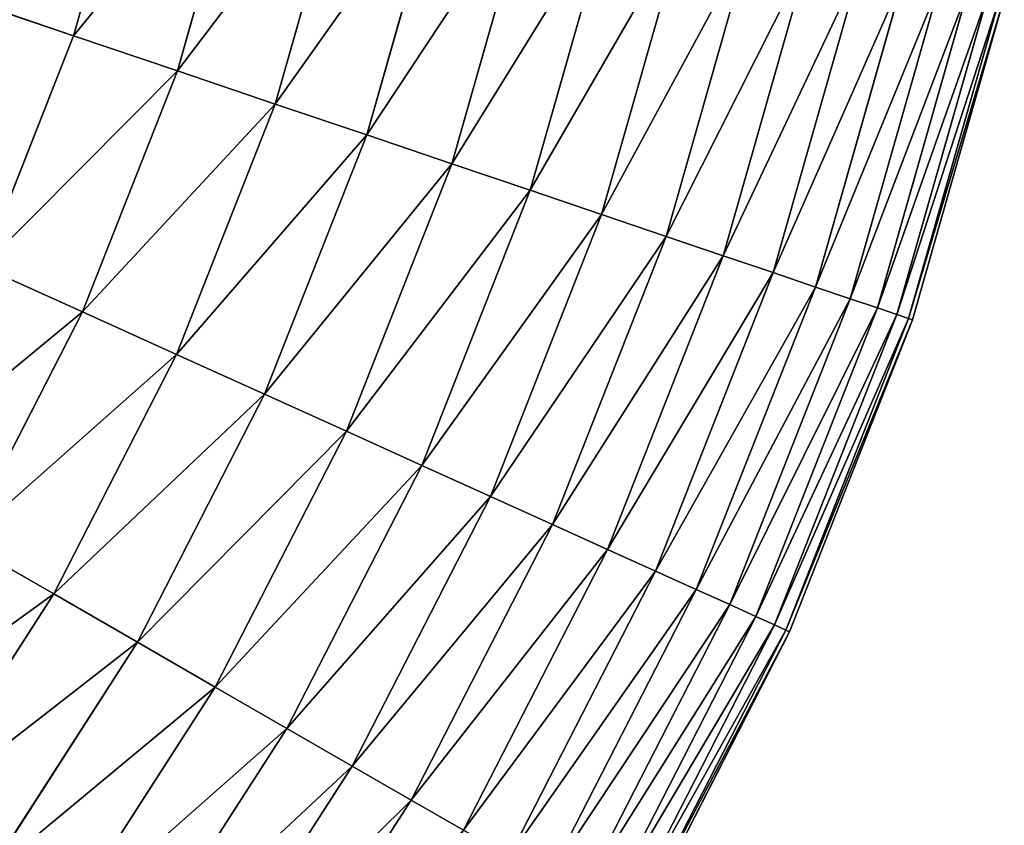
# Model space of a CAD drawing. Extents: x 5 to 635, y -14 to 121.
# Tile 100 of 256: x 90 to 104, y 30 to 42. Entities that reach past the tile are written whole.
import ezdxf

# ---------------------------------------------------------------- set-up
doc = ezdxf.new("R2010")
doc.units = 0
doc.layers.get('0').update_dxf_attribs({"color": 13, "linetype": 'CONTINUOUS'})

# ---------------------------------------------------------------- blocks, each defined once
blk = doc.blocks.new('COMPONENT_4')
for p, q in [((85.051, 38.1, 16.362), (86.046, 41.595, 16.362)), ((85.051, 38.1, 83.518), (86.046, 41.595, 83.518)), ((86.571, 37.585, 18.22), (87.609, 41.232, 18.22)), ((86.571, 37.585, 81.659), (87.609, 41.232, 81.659)), ((88.003, 37.1, 20.155), (89.082, 40.89, 20.155)), ((88.003, 37.1, 79.725), (89.082, 40.89, 79.725)), ((89.343, 36.647, 22.161), (90.46, 40.569, 22.161)), ((89.343, 36.647, 77.718), (90.46, 40.569, 77.718)), ((90.588, 36.225, 24.235), (91.74, 40.272, 24.235)), ((90.588, 36.225, 75.645), (91.74, 40.272, 75.645)), ((91.735, 35.837, 26.37), (92.92, 39.998, 26.37)), ((91.735, 35.837, 73.51), (92.92, 39.998, 73.51)), ((92.782, 35.482, 28.562), (93.996, 39.748, 28.562)), ((92.782, 35.482, 71.318), (93.996, 39.748, 71.318)), ((93.725, 35.163, 30.806), (94.966, 39.523, 30.806)), ((93.725, 35.163, 69.074), (94.966, 39.523, 69.074)), ((94.562, 34.88, 33.095), (95.827, 39.323, 33.095)), ((94.562, 34.88, 66.784), (95.827, 39.323, 66.784)), ((95.292, 34.632, 35.426), (96.578, 39.148, 35.426)), ((95.292, 34.632, 64.454), (96.578, 39.148, 64.454)), ((95.913, 34.422, 37.791), (97.216, 39, 37.791)), ((95.913, 34.422, 62.089), (97.216, 39, 62.089)), ((96.423, 34.25, 40.185), (97.741, 38.878, 40.185)), ((96.423, 34.25, 59.694), (97.741, 38.878, 59.694)), ((96.821, 34.115, 42.603), (98.15, 38.783, 42.603)), ((96.821, 34.115, 57.276), (98.15, 38.783, 57.276)), ((83.446, 38.643, 14.584), (85.051, 38.1, 16.362)), ((85.051, 38.1, 83.518), (83.446, 38.643, 85.295)), ((97.106, 34.018, 45.039), (98.443, 38.715, 45.039)), ((97.106, 34.018, 54.841), (98.443, 38.715, 54.841)), ((97.277, 33.96, 47.486), (98.619, 38.674, 47.486)), ((97.277, 33.96, 52.393), (98.619, 38.674, 52.393)), ((97.334, 33.941, 49.94), (98.678, 38.66, 49.94)), ((83.718, 34.719, 16.362), (85.051, 38.1, 16.362)), ((83.718, 34.719, 83.518), (85.051, 38.1, 83.518)), ((85.051, 38.1, 16.362), (86.571, 37.585, 18.22)), ((86.571, 37.585, 81.659), (85.051, 38.1, 83.518)), ((85.18, 34.058, 18.22), (86.571, 37.585, 18.22)), ((85.18, 34.058, 81.659), (86.571, 37.585, 81.659)), ((86.571, 37.585, 18.22), (88.003, 37.1, 20.155)), ((88.003, 37.1, 79.725), (86.571, 37.585, 81.659)), ((86.558, 33.435, 20.155), (88.003, 37.1, 20.155)), ((86.558, 33.435, 79.725), (88.003, 37.1, 79.725)), ((88.003, 37.1, 20.155), (89.343, 36.647, 22.161)), ((89.343, 36.647, 77.718), (88.003, 37.1, 79.725)), ((87.847, 32.852, 22.161), (89.343, 36.647, 22.161)), ((87.847, 32.852, 77.718), (89.343, 36.647, 77.718)), ((89.343, 36.647, 22.161), (90.588, 36.225, 24.235)), ((90.588, 36.225, 75.645), (89.343, 36.647, 77.718)), ((89.045, 32.31, 24.235), (90.588, 36.225, 24.235)), ((89.045, 32.31, 75.645), (90.588, 36.225, 75.645)), ((90.588, 36.225, 24.235), (91.735, 35.837, 26.37)), ((91.735, 35.837, 73.51), (90.588, 36.225, 75.645)), ((90.148, 31.811, 26.37), (91.735, 35.837, 26.37)), ((90.148, 31.811, 73.51), (91.735, 35.837, 73.51)), ((91.735, 35.837, 26.37), (92.782, 35.482, 28.562)), ((92.782, 35.482, 71.318), (91.735, 35.837, 73.51)), ((91.155, 31.356, 28.562), (92.782, 35.482, 28.562)), ((91.155, 31.356, 71.318), (92.782, 35.482, 71.318)), ((92.782, 35.482, 28.562), (93.725, 35.163, 30.806)), ((93.725, 35.163, 69.074), (92.782, 35.482, 71.318)), ((92.062, 30.946, 30.806), (93.725, 35.163, 30.806)), ((92.062, 30.946, 69.074), (93.725, 35.163, 69.074)), ((93.725, 35.163, 30.806), (94.562, 34.88, 33.095)), ((94.562, 34.88, 66.784), (93.725, 35.163, 69.074)), ((92.868, 30.582, 33.095), (94.562, 34.88, 33.095)), ((92.868, 30.582, 66.784), (94.562, 34.88, 66.784)), ((94.562, 34.88, 33.095), (95.292, 34.632, 35.426)), ((95.292, 34.632, 64.454), (94.562, 34.88, 66.784)), ((83.718, 34.719, 16.362), (85.18, 34.058, 18.22)), ((83.718, 34.719, 83.518), (85.18, 34.058, 81.659)), ((93.57, 30.264, 35.426), (95.292, 34.632, 35.426)), ((93.57, 30.264, 64.454), (95.292, 34.632, 64.454)), ((95.292, 34.632, 35.426), (95.913, 34.422, 37.791)), ((95.913, 34.422, 62.089), (95.292, 34.632, 64.454)), ((94.168, 29.994, 37.791), (95.913, 34.422, 37.791)), ((94.168, 29.994, 62.089), (95.913, 34.422, 62.089)), ((95.913, 34.422, 37.791), (96.423, 34.25, 40.185)), ((96.423, 34.25, 59.694), (95.913, 34.422, 62.089)), ((94.658, 29.773, 40.185), (96.423, 34.25, 40.185)), ((94.658, 29.773, 59.694), (96.423, 34.25, 59.694)), ((96.423, 34.25, 40.185), (96.821, 34.115, 42.603)), ((96.821, 34.115, 57.276), (96.423, 34.25, 59.694)), ((83.451, 30.683, 18.22), (85.18, 34.058, 18.22)), ((83.451, 30.683, 81.659), (85.18, 34.058, 81.659)), ((85.18, 34.058, 18.22), (86.558, 33.435, 20.155)), ((85.18, 34.058, 81.659), (86.558, 33.435, 79.725)), ((95.041, 29.6, 42.603), (96.821, 34.115, 42.603)), ((95.041, 29.6, 57.276), (96.821, 34.115, 57.276)), ((96.821, 34.115, 42.603), (97.106, 34.018, 45.039)), ((97.106, 34.018, 54.841), (96.821, 34.115, 57.276)), ((95.315, 29.476, 45.039), (97.106, 34.018, 45.039)), ((95.315, 29.476, 54.841), (97.106, 34.018, 54.841)), ((95.48, 29.401, 47.486), (97.277, 33.96, 47.486)), ((95.48, 29.401, 52.393), (97.277, 33.96, 52.393)), ((95.535, 29.376, 49.94), (97.334, 33.941, 49.94)), ((97.106, 34.018, 45.039), (97.277, 33.96, 47.486)), ((97.277, 33.96, 52.393), (97.106, 34.018, 54.841)), ((97.277, 33.96, 47.486), (97.334, 33.941, 49.94)), ((97.334, 33.941, 49.94), (97.277, 33.96, 52.393)), ((84.761, 29.929, 20.155), (86.558, 33.435, 20.155)), ((84.761, 29.929, 79.725), (86.558, 33.435, 79.725)), ((86.558, 33.435, 20.155), (87.847, 32.852, 22.161)), ((86.558, 33.435, 79.725), (87.847, 32.852, 77.718)), ((85.986, 29.222, 22.161), (87.847, 32.852, 22.161)), ((85.986, 29.222, 77.718), (87.847, 32.852, 77.718)), ((87.847, 32.852, 22.161), (89.045, 32.31, 24.235)), ((87.847, 32.852, 77.718), (89.045, 32.31, 75.645)), ((87.125, 28.566, 24.235), (89.045, 32.31, 24.235)), ((87.125, 28.566, 75.645), (89.045, 32.31, 75.645)), ((89.045, 32.31, 24.235), (90.148, 31.811, 26.37)), ((89.045, 32.31, 75.645), (90.148, 31.811, 73.51)), ((88.175, 27.961, 26.37), (90.148, 31.811, 26.37)), ((88.175, 27.961, 73.51), (90.148, 31.811, 73.51)), ((90.148, 31.811, 26.37), (91.155, 31.356, 28.562)), ((90.148, 31.811, 73.51), (91.155, 31.356, 71.318)), ((89.132, 27.41, 28.562), (91.155, 31.356, 28.562)), ((89.132, 27.41, 71.318), (91.155, 31.356, 71.318)), ((91.155, 31.356, 28.562), (92.062, 30.946, 30.806)), ((91.155, 31.356, 71.318), (92.062, 30.946, 69.074)), ((89.995, 26.912, 30.806), (92.062, 30.946, 30.806)), ((89.995, 26.912, 69.074), (92.062, 30.946, 69.074)), ((92.062, 30.946, 30.806), (92.868, 30.582, 33.095)), ((92.062, 30.946, 69.074), (92.868, 30.582, 66.784)), ((83.451, 30.683, 18.22), (84.761, 29.929, 20.155)), ((84.761, 29.929, 79.725), (83.451, 30.683, 81.659)), ((90.761, 26.471, 33.095), (92.868, 30.582, 33.095)), ((90.761, 26.471, 66.784), (92.868, 30.582, 66.784)), ((92.868, 30.582, 33.095), (93.57, 30.264, 35.426)), ((92.868, 30.582, 66.784), (93.57, 30.264, 64.454)), ((91.429, 26.086, 35.426), (93.57, 30.264, 35.426)), ((91.429, 26.086, 64.454), (93.57, 30.264, 64.454)), ((93.57, 30.264, 35.426), (94.168, 29.994, 37.791)), ((93.57, 30.264, 64.454), (94.168, 29.994, 62.089)), ((91.996, 25.759, 37.791), (94.168, 29.994, 37.791)), ((91.996, 25.759, 62.089), (94.168, 29.994, 62.089)), ((94.168, 29.994, 37.791), (94.658, 29.773, 40.185)), ((94.168, 29.994, 62.089), (94.658, 29.773, 59.694)), ((82.628, 26.616, 20.155), (84.761, 29.929, 20.155)), ((82.628, 26.616, 79.725), (84.761, 29.929, 79.725)), ((84.761, 29.929, 20.155), (85.986, 29.222, 22.161)), ((85.986, 29.222, 77.718), (84.761, 29.929, 79.725)), ((92.463, 25.49, 40.185), (94.658, 29.773, 40.185)), ((92.463, 25.49, 59.694), (94.658, 29.773, 59.694)), ((94.658, 29.773, 40.185), (95.041, 29.6, 42.603)), ((94.658, 29.773, 59.694), (95.041, 29.6, 57.276)), ((92.827, 25.28, 42.603), (95.041, 29.6, 42.603)), ((92.827, 25.28, 57.276), (95.041, 29.6, 57.276)), ((95.041, 29.6, 42.603), (95.315, 29.476, 45.039)), ((95.041, 29.6, 57.276), (95.315, 29.476, 54.841)), ((93.087, 25.13, 45.039), (95.315, 29.476, 45.039)), ((93.087, 25.13, 54.841), (95.315, 29.476, 54.841)), ((95.315, 29.476, 45.039), (95.48, 29.401, 47.486)), ((95.315, 29.476, 54.841), (95.48, 29.401, 52.393)), ((93.244, 25.04, 47.486), (95.48, 29.401, 47.486)), ((93.244, 25.04, 52.393), (95.48, 29.401, 52.393)), ((93.296, 25.01, 49.94), (95.535, 29.376, 49.94)), ((95.48, 29.401, 47.486), (95.535, 29.376, 49.94)), ((95.48, 29.401, 52.393), (95.535, 29.376, 49.94)), ((83.779, 25.792, 22.161), (85.986, 29.222, 22.161)), ((83.779, 25.792, 77.718), (85.986, 29.222, 77.718)), ((85.986, 29.222, 22.161), (87.125, 28.566, 24.235)), ((87.125, 28.566, 75.645), (85.986, 29.222, 77.718)), ((84.848, 25.028, 24.235), (87.125, 28.566, 24.235)), ((84.848, 25.028, 75.645), (87.125, 28.566, 75.645)), ((87.125, 28.566, 24.235), (88.175, 27.961, 26.37)), ((88.175, 27.961, 73.51), (87.125, 28.566, 75.645)), ((85.833, 24.323, 26.37), (88.175, 27.961, 26.37)), ((85.833, 24.323, 73.51), (88.175, 27.961, 73.51)), ((88.175, 27.961, 26.37), (89.132, 27.41, 28.562)), ((89.132, 27.41, 71.318), (88.175, 27.961, 73.51)), ((86.732, 23.68, 28.562), (89.132, 27.41, 28.562)), ((86.732, 23.68, 71.318), (89.132, 27.41, 71.318)), ((89.132, 27.41, 28.562), (89.995, 26.912, 30.806)), ((89.995, 26.912, 69.074), (89.132, 27.41, 71.318)), ((87.541, 23.101, 30.806), (89.995, 26.912, 30.806)), ((87.541, 23.101, 69.074), (89.995, 26.912, 69.074)), ((89.995, 26.912, 30.806), (90.761, 26.471, 33.095)), ((90.761, 26.471, 66.784), (89.995, 26.912, 69.074))]:
    blk.add_line(p, q)
mesh = blk.add_polyface()
corners = [(83.446, 38.643, 14.584), (86.046, 41.595, 16.362), (85.051, 38.1, 16.362), (84.396, 41.978, 14.584)]
mesh.append_faces([[corners[k] for k in face] for face in [(0, 1, 2), (1, 0, 3)]], dxfattribs={"vtx0": -1})
mesh = blk.add_polyface()
corners = [(86.046, 41.595, 83.518), (83.446, 38.643, 85.295), (85.051, 38.1, 83.518), (84.396, 41.978, 85.295)]
mesh.append_faces([[corners[k] for k in face] for face in [(0, 1, 2), (1, 0, 3)]], dxfattribs={"vtx0": -1})
mesh = blk.add_polyface()
corners = [(85.051, 38.1, 16.362), (87.609, 41.232, 18.22), (86.571, 37.585, 18.22), (86.046, 41.595, 16.362)]
mesh.append_faces([[corners[k] for k in face] for face in [(0, 1, 2), (1, 0, 3)]], dxfattribs={"vtx0": -1})
mesh = blk.add_polyface()
corners = [(87.609, 41.232, 81.659), (85.051, 38.1, 83.518), (86.571, 37.585, 81.659), (86.046, 41.595, 83.518)]
mesh.append_faces([[corners[k] for k in face] for face in [(0, 1, 2), (1, 0, 3)]], dxfattribs={"vtx0": -1})
mesh = blk.add_polyface()
corners = [(86.571, 37.585, 18.22), (89.082, 40.89, 20.155), (88.003, 37.1, 20.155), (87.609, 41.232, 18.22)]
mesh.append_faces([[corners[k] for k in face] for face in [(0, 1, 2), (1, 0, 3)]], dxfattribs={"vtx0": -1})
mesh = blk.add_polyface()
corners = [(89.082, 40.89, 79.725), (86.571, 37.585, 81.659), (88.003, 37.1, 79.725), (87.609, 41.232, 81.659)]
mesh.append_faces([[corners[k] for k in face] for face in [(0, 1, 2), (1, 0, 3)]], dxfattribs={"vtx0": -1})
mesh = blk.add_polyface()
corners = [(88.003, 37.1, 20.155), (90.46, 40.569, 22.161), (89.343, 36.647, 22.161), (89.082, 40.89, 20.155)]
mesh.append_faces([[corners[k] for k in face] for face in [(0, 1, 2), (1, 0, 3)]], dxfattribs={"vtx0": -1})
mesh = blk.add_polyface()
corners = [(90.46, 40.569, 77.718), (88.003, 37.1, 79.725), (89.343, 36.647, 77.718), (89.082, 40.89, 79.725)]
mesh.append_faces([[corners[k] for k in face] for face in [(0, 1, 2), (1, 0, 3)]], dxfattribs={"vtx0": -1})
mesh = blk.add_polyface()
corners = [(89.343, 36.647, 22.161), (91.74, 40.272, 24.235), (90.588, 36.225, 24.235), (90.46, 40.569, 22.161)]
mesh.append_faces([[corners[k] for k in face] for face in [(0, 1, 2), (1, 0, 3)]], dxfattribs={"vtx0": -1})
mesh = blk.add_polyface()
corners = [(91.74, 40.272, 75.645), (89.343, 36.647, 77.718), (90.588, 36.225, 75.645), (90.46, 40.569, 77.718)]
mesh.append_faces([[corners[k] for k in face] for face in [(0, 1, 2), (1, 0, 3)]], dxfattribs={"vtx0": -1})
mesh = blk.add_polyface()
corners = [(90.588, 36.225, 24.235), (92.92, 39.998, 26.37), (91.735, 35.837, 26.37), (91.74, 40.272, 24.235)]
mesh.append_faces([[corners[k] for k in face] for face in [(0, 1, 2), (1, 0, 3)]], dxfattribs={"vtx0": -1})
mesh = blk.add_polyface()
corners = [(92.92, 39.998, 73.51), (90.588, 36.225, 75.645), (91.735, 35.837, 73.51), (91.74, 40.272, 75.645)]
mesh.append_faces([[corners[k] for k in face] for face in [(0, 1, 2), (1, 0, 3)]], dxfattribs={"vtx0": -1})
mesh = blk.add_polyface()
corners = [(91.735, 35.837, 26.37), (93.996, 39.748, 28.562), (92.782, 35.482, 28.562), (92.92, 39.998, 26.37)]
mesh.append_faces([[corners[k] for k in face] for face in [(0, 1, 2), (1, 0, 3)]], dxfattribs={"vtx0": -1})
mesh = blk.add_polyface()
corners = [(93.996, 39.748, 71.318), (91.735, 35.837, 73.51), (92.782, 35.482, 71.318), (92.92, 39.998, 73.51)]
mesh.append_faces([[corners[k] for k in face] for face in [(0, 1, 2), (1, 0, 3)]], dxfattribs={"vtx0": -1})
mesh = blk.add_polyface()
corners = [(92.782, 35.482, 28.562), (94.966, 39.523, 30.806), (93.725, 35.163, 30.806), (93.996, 39.748, 28.562)]
mesh.append_faces([[corners[k] for k in face] for face in [(0, 1, 2), (1, 0, 3)]], dxfattribs={"vtx0": -1})
mesh = blk.add_polyface()
corners = [(94.966, 39.523, 69.074), (92.782, 35.482, 71.318), (93.725, 35.163, 69.074), (93.996, 39.748, 71.318)]
mesh.append_faces([[corners[k] for k in face] for face in [(0, 1, 2), (1, 0, 3)]], dxfattribs={"vtx0": -1})
mesh = blk.add_polyface()
corners = [(93.725, 35.163, 30.806), (95.827, 39.323, 33.095), (94.562, 34.88, 33.095), (94.966, 39.523, 30.806)]
mesh.append_faces([[corners[k] for k in face] for face in [(0, 1, 2), (1, 0, 3)]], dxfattribs={"vtx0": -1})
mesh = blk.add_polyface()
corners = [(95.827, 39.323, 66.784), (93.725, 35.163, 69.074), (94.562, 34.88, 66.784), (94.966, 39.523, 69.074)]
mesh.append_faces([[corners[k] for k in face] for face in [(0, 1, 2), (1, 0, 3)]], dxfattribs={"vtx0": -1})
mesh = blk.add_polyface()
corners = [(94.562, 34.88, 33.095), (96.578, 39.148, 35.426), (95.292, 34.632, 35.426), (95.827, 39.323, 33.095)]
mesh.append_faces([[corners[k] for k in face] for face in [(0, 1, 2), (1, 0, 3)]], dxfattribs={"vtx0": -1})
mesh = blk.add_polyface()
corners = [(96.578, 39.148, 64.454), (94.562, 34.88, 66.784), (95.292, 34.632, 64.454), (95.827, 39.323, 66.784)]
mesh.append_faces([[corners[k] for k in face] for face in [(0, 1, 2), (1, 0, 3)]], dxfattribs={"vtx0": -1})
mesh = blk.add_polyface()
corners = [(95.292, 34.632, 35.426), (97.216, 39, 37.791), (95.913, 34.422, 37.791), (96.578, 39.148, 35.426)]
mesh.append_faces([[corners[k] for k in face] for face in [(0, 1, 2), (1, 0, 3)]], dxfattribs={"vtx0": -1})
mesh = blk.add_polyface()
corners = [(97.216, 39, 62.089), (95.292, 34.632, 64.454), (95.913, 34.422, 62.089), (96.578, 39.148, 64.454)]
mesh.append_faces([[corners[k] for k in face] for face in [(0, 1, 2), (1, 0, 3)]], dxfattribs={"vtx0": -1})
mesh = blk.add_polyface()
corners = [(95.913, 34.422, 37.791), (97.741, 38.878, 40.185), (96.423, 34.25, 40.185), (97.216, 39, 37.791)]
mesh.append_faces([[corners[k] for k in face] for face in [(0, 1, 2), (1, 0, 3)]], dxfattribs={"vtx0": -1})
mesh = blk.add_polyface()
corners = [(97.741, 38.878, 59.694), (95.913, 34.422, 62.089), (96.423, 34.25, 59.694), (97.216, 39, 62.089)]
mesh.append_faces([[corners[k] for k in face] for face in [(0, 1, 2), (1, 0, 3)]], dxfattribs={"vtx0": -1})
mesh = blk.add_polyface()
corners = [(96.423, 34.25, 40.185), (98.15, 38.783, 42.603), (96.821, 34.115, 42.603), (97.741, 38.878, 40.185)]
mesh.append_faces([[corners[k] for k in face] for face in [(0, 1, 2), (1, 0, 3)]], dxfattribs={"vtx0": -1})
mesh = blk.add_polyface()
corners = [(98.15, 38.783, 57.276), (96.423, 34.25, 59.694), (96.821, 34.115, 57.276), (97.741, 38.878, 59.694)]
mesh.append_faces([[corners[k] for k in face] for face in [(0, 1, 2), (1, 0, 3)]], dxfattribs={"vtx0": -1})
mesh = blk.add_polyface()
corners = [(96.821, 34.115, 42.603), (98.443, 38.715, 45.039), (97.106, 34.018, 45.039), (98.15, 38.783, 42.603)]
mesh.append_faces([[corners[k] for k in face] for face in [(0, 1, 2), (1, 0, 3)]], dxfattribs={"vtx0": -1})
mesh = blk.add_polyface()
corners = [(98.443, 38.715, 54.841), (96.821, 34.115, 57.276), (97.106, 34.018, 54.841), (98.15, 38.783, 57.276)]
mesh.append_faces([[corners[k] for k in face] for face in [(0, 1, 2), (1, 0, 3)]], dxfattribs={"vtx0": -1})
mesh = blk.add_polyface()
corners = [(83.446, 38.643, 14.584), (83.718, 34.719, 16.362), (82.174, 35.417, 14.584), (85.051, 38.1, 16.362)]
mesh.append_faces([[corners[k] for k in face] for face in [(0, 1, 2), (1, 0, 3)]], dxfattribs={"vtx0": -1})
mesh = blk.add_polyface()
corners = [(83.718, 34.719, 83.518), (83.446, 38.643, 85.295), (82.174, 35.417, 85.295), (85.051, 38.1, 83.518)]
mesh.append_faces([[corners[k] for k in face] for face in [(0, 1, 2), (1, 0, 3)]], dxfattribs={"vtx0": -1})
mesh = blk.add_polyface()
corners = [(97.106, 34.018, 45.039), (98.619, 38.674, 47.486), (97.277, 33.96, 47.486), (98.443, 38.715, 45.039)]
mesh.append_faces([[corners[k] for k in face] for face in [(0, 1, 2), (1, 0, 3)]], dxfattribs={"vtx0": -1})
mesh = blk.add_polyface()
corners = [(98.619, 38.674, 52.393), (97.106, 34.018, 54.841), (97.277, 33.96, 52.393), (98.443, 38.715, 54.841)]
mesh.append_faces([[corners[k] for k in face] for face in [(0, 1, 2), (1, 0, 3)]], dxfattribs={"vtx0": -1})
mesh = blk.add_polyface()
corners = [(97.277, 33.96, 47.486), (98.678, 38.66, 49.94), (97.334, 33.941, 49.94), (98.619, 38.674, 47.486)]
mesh.append_faces([[corners[k] for k in face] for face in [(0, 1, 2), (1, 0, 3)]], dxfattribs={"vtx0": -1})
mesh = blk.add_polyface()
corners = [(98.678, 38.66, 49.94), (97.277, 33.96, 52.393), (97.334, 33.941, 49.94), (98.619, 38.674, 52.393)]
mesh.append_faces([[corners[k] for k in face] for face in [(0, 1, 2), (1, 0, 3)]], dxfattribs={"vtx0": -1})
mesh = blk.add_polyface()
corners = [(83.718, 34.719, 16.362), (86.571, 37.585, 18.22), (85.18, 34.058, 18.22), (85.051, 38.1, 16.362)]
mesh.append_faces([[corners[k] for k in face] for face in [(0, 1, 2), (1, 0, 3)]], dxfattribs={"vtx0": -1})
mesh = blk.add_polyface()
corners = [(86.571, 37.585, 81.659), (83.718, 34.719, 83.518), (85.18, 34.058, 81.659), (85.051, 38.1, 83.518)]
mesh.append_faces([[corners[k] for k in face] for face in [(0, 1, 2), (1, 0, 3)]], dxfattribs={"vtx0": -1})
mesh = blk.add_polyface()
corners = [(85.18, 34.058, 18.22), (88.003, 37.1, 20.155), (86.558, 33.435, 20.155), (86.571, 37.585, 18.22)]
mesh.append_faces([[corners[k] for k in face] for face in [(0, 1, 2), (1, 0, 3)]], dxfattribs={"vtx0": -1})
mesh = blk.add_polyface()
corners = [(88.003, 37.1, 79.725), (85.18, 34.058, 81.659), (86.558, 33.435, 79.725), (86.571, 37.585, 81.659)]
mesh.append_faces([[corners[k] for k in face] for face in [(0, 1, 2), (1, 0, 3)]], dxfattribs={"vtx0": -1})
mesh = blk.add_polyface()
corners = [(86.558, 33.435, 20.155), (89.343, 36.647, 22.161), (87.847, 32.852, 22.161), (88.003, 37.1, 20.155)]
mesh.append_faces([[corners[k] for k in face] for face in [(0, 1, 2), (1, 0, 3)]], dxfattribs={"vtx0": -1})
mesh = blk.add_polyface()
corners = [(89.343, 36.647, 77.718), (86.558, 33.435, 79.725), (87.847, 32.852, 77.718), (88.003, 37.1, 79.725)]
mesh.append_faces([[corners[k] for k in face] for face in [(0, 1, 2), (1, 0, 3)]], dxfattribs={"vtx0": -1})
mesh = blk.add_polyface()
corners = [(87.847, 32.852, 22.161), (90.588, 36.225, 24.235), (89.045, 32.31, 24.235), (89.343, 36.647, 22.161)]
mesh.append_faces([[corners[k] for k in face] for face in [(0, 1, 2), (1, 0, 3)]], dxfattribs={"vtx0": -1})
mesh = blk.add_polyface()
corners = [(90.588, 36.225, 75.645), (87.847, 32.852, 77.718), (89.045, 32.31, 75.645), (89.343, 36.647, 77.718)]
mesh.append_faces([[corners[k] for k in face] for face in [(0, 1, 2), (1, 0, 3)]], dxfattribs={"vtx0": -1})
mesh = blk.add_polyface()
corners = [(89.045, 32.31, 24.235), (91.735, 35.837, 26.37), (90.148, 31.811, 26.37), (90.588, 36.225, 24.235)]
mesh.append_faces([[corners[k] for k in face] for face in [(0, 1, 2), (1, 0, 3)]], dxfattribs={"vtx0": -1})
mesh = blk.add_polyface()
corners = [(91.735, 35.837, 73.51), (89.045, 32.31, 75.645), (90.148, 31.811, 73.51), (90.588, 36.225, 75.645)]
mesh.append_faces([[corners[k] for k in face] for face in [(0, 1, 2), (1, 0, 3)]], dxfattribs={"vtx0": -1})
mesh = blk.add_polyface()
corners = [(90.148, 31.811, 26.37), (92.782, 35.482, 28.562), (91.155, 31.356, 28.562), (91.735, 35.837, 26.37)]
mesh.append_faces([[corners[k] for k in face] for face in [(0, 1, 2), (1, 0, 3)]], dxfattribs={"vtx0": -1})
mesh = blk.add_polyface()
corners = [(92.782, 35.482, 71.318), (90.148, 31.811, 73.51), (91.155, 31.356, 71.318), (91.735, 35.837, 73.51)]
mesh.append_faces([[corners[k] for k in face] for face in [(0, 1, 2), (1, 0, 3)]], dxfattribs={"vtx0": -1})
mesh = blk.add_polyface()
corners = [(91.155, 31.356, 28.562), (93.725, 35.163, 30.806), (92.062, 30.946, 30.806), (92.782, 35.482, 28.562)]
mesh.append_faces([[corners[k] for k in face] for face in [(0, 1, 2), (1, 0, 3)]], dxfattribs={"vtx0": -1})
mesh = blk.add_polyface()
corners = [(93.725, 35.163, 69.074), (91.155, 31.356, 71.318), (92.062, 30.946, 69.074), (92.782, 35.482, 71.318)]
mesh.append_faces([[corners[k] for k in face] for face in [(0, 1, 2), (1, 0, 3)]], dxfattribs={"vtx0": -1})
mesh = blk.add_polyface()
corners = [(92.062, 30.946, 30.806), (94.562, 34.88, 33.095), (92.868, 30.582, 33.095), (93.725, 35.163, 30.806)]
mesh.append_faces([[corners[k] for k in face] for face in [(0, 1, 2), (1, 0, 3)]], dxfattribs={"vtx0": -1})
mesh = blk.add_polyface()
corners = [(94.562, 34.88, 66.784), (92.062, 30.946, 69.074), (92.868, 30.582, 66.784), (93.725, 35.163, 69.074)]
mesh.append_faces([[corners[k] for k in face] for face in [(0, 1, 2), (1, 0, 3)]], dxfattribs={"vtx0": -1})
mesh = blk.add_polyface()
corners = [(92.868, 30.582, 33.095), (95.292, 34.632, 35.426), (93.57, 30.264, 35.426), (94.562, 34.88, 33.095)]
mesh.append_faces([[corners[k] for k in face] for face in [(0, 1, 2), (1, 0, 3)]], dxfattribs={"vtx0": -1})
mesh = blk.add_polyface()
corners = [(95.292, 34.632, 64.454), (92.868, 30.582, 66.784), (93.57, 30.264, 64.454), (94.562, 34.88, 66.784)]
mesh.append_faces([[corners[k] for k in face] for face in [(0, 1, 2), (1, 0, 3)]], dxfattribs={"vtx0": -1})
mesh = blk.add_polyface()
corners = [(82.06, 31.485, 16.362), (85.18, 34.058, 18.22), (83.451, 30.683, 18.22), (83.718, 34.719, 16.362)]
mesh.append_faces([[corners[k] for k in face] for face in [(0, 1, 2), (1, 0, 3)]], dxfattribs={"vtx0": -1})
mesh = blk.add_polyface()
corners = [(85.18, 34.058, 81.659), (82.06, 31.485, 83.518), (83.451, 30.683, 81.659), (83.718, 34.719, 83.518)]
mesh.append_faces([[corners[k] for k in face] for face in [(0, 1, 2), (1, 0, 3)]], dxfattribs={"vtx0": -1})
mesh = blk.add_polyface()
corners = [(93.57, 30.264, 35.426), (95.913, 34.422, 37.791), (94.168, 29.994, 37.791), (95.292, 34.632, 35.426)]
mesh.append_faces([[corners[k] for k in face] for face in [(0, 1, 2), (1, 0, 3)]], dxfattribs={"vtx0": -1})
mesh = blk.add_polyface()
corners = [(95.913, 34.422, 62.089), (93.57, 30.264, 64.454), (94.168, 29.994, 62.089), (95.292, 34.632, 64.454)]
mesh.append_faces([[corners[k] for k in face] for face in [(0, 1, 2), (1, 0, 3)]], dxfattribs={"vtx0": -1})
mesh = blk.add_polyface()
corners = [(94.168, 29.994, 37.791), (96.423, 34.25, 40.185), (94.658, 29.773, 40.185), (95.913, 34.422, 37.791)]
mesh.append_faces([[corners[k] for k in face] for face in [(0, 1, 2), (1, 0, 3)]], dxfattribs={"vtx0": -1})
mesh = blk.add_polyface()
corners = [(96.423, 34.25, 59.694), (94.168, 29.994, 62.089), (94.658, 29.773, 59.694), (95.913, 34.422, 62.089)]
mesh.append_faces([[corners[k] for k in face] for face in [(0, 1, 2), (1, 0, 3)]], dxfattribs={"vtx0": -1})
mesh = blk.add_polyface()
corners = [(94.658, 29.773, 40.185), (96.821, 34.115, 42.603), (95.041, 29.6, 42.603), (96.423, 34.25, 40.185)]
mesh.append_faces([[corners[k] for k in face] for face in [(0, 1, 2), (1, 0, 3)]], dxfattribs={"vtx0": -1})
mesh = blk.add_polyface()
corners = [(96.821, 34.115, 57.276), (94.658, 29.773, 59.694), (95.041, 29.6, 57.276), (96.423, 34.25, 59.694)]
mesh.append_faces([[corners[k] for k in face] for face in [(0, 1, 2), (1, 0, 3)]], dxfattribs={"vtx0": -1})
mesh = blk.add_polyface()
corners = [(83.451, 30.683, 18.22), (86.558, 33.435, 20.155), (84.761, 29.929, 20.155), (85.18, 34.058, 18.22)]
mesh.append_faces([[corners[k] for k in face] for face in [(0, 1, 2), (1, 0, 3)]], dxfattribs={"vtx0": -1})
mesh = blk.add_polyface()
corners = [(86.558, 33.435, 79.725), (83.451, 30.683, 81.659), (84.761, 29.929, 79.725), (85.18, 34.058, 81.659)]
mesh.append_faces([[corners[k] for k in face] for face in [(0, 1, 2), (1, 0, 3)]], dxfattribs={"vtx0": -1})
mesh = blk.add_polyface()
corners = [(95.041, 29.6, 42.603), (97.106, 34.018, 45.039), (95.315, 29.476, 45.039), (96.821, 34.115, 42.603)]
mesh.append_faces([[corners[k] for k in face] for face in [(0, 1, 2), (1, 0, 3)]], dxfattribs={"vtx0": -1})
mesh = blk.add_polyface()
corners = [(97.106, 34.018, 54.841), (95.041, 29.6, 57.276), (95.315, 29.476, 54.841), (96.821, 34.115, 57.276)]
mesh.append_faces([[corners[k] for k in face] for face in [(0, 1, 2), (1, 0, 3)]], dxfattribs={"vtx0": -1})
mesh = blk.add_polyface()
corners = [(95.315, 29.476, 45.039), (97.277, 33.96, 47.486), (95.48, 29.401, 47.486), (97.106, 34.018, 45.039)]
mesh.append_faces([[corners[k] for k in face] for face in [(0, 1, 2), (1, 0, 3)]], dxfattribs={"vtx0": -1})
mesh = blk.add_polyface()
corners = [(97.277, 33.96, 52.393), (95.315, 29.476, 54.841), (95.48, 29.401, 52.393), (97.106, 34.018, 54.841)]
mesh.append_faces([[corners[k] for k in face] for face in [(0, 1, 2), (1, 0, 3)]], dxfattribs={"vtx0": -1})
mesh = blk.add_polyface()
corners = [(95.48, 29.401, 47.486), (97.334, 33.941, 49.94), (95.535, 29.376, 49.94), (97.277, 33.96, 47.486)]
mesh.append_faces([[corners[k] for k in face] for face in [(0, 1, 2), (1, 0, 3)]], dxfattribs={"vtx0": -1})
mesh = blk.add_polyface()
corners = [(97.334, 33.941, 49.94), (95.48, 29.401, 52.393), (95.535, 29.376, 49.94), (97.277, 33.96, 52.393)]
mesh.append_faces([[corners[k] for k in face] for face in [(0, 1, 2), (1, 0, 3)]], dxfattribs={"vtx0": -1})
mesh = blk.add_polyface()
corners = [(84.761, 29.929, 20.155), (87.847, 32.852, 22.161), (85.986, 29.222, 22.161), (86.558, 33.435, 20.155)]
mesh.append_faces([[corners[k] for k in face] for face in [(0, 1, 2), (1, 0, 3)]], dxfattribs={"vtx0": -1})
mesh = blk.add_polyface()
corners = [(87.847, 32.852, 77.718), (84.761, 29.929, 79.725), (85.986, 29.222, 77.718), (86.558, 33.435, 79.725)]
mesh.append_faces([[corners[k] for k in face] for face in [(0, 1, 2), (1, 0, 3)]], dxfattribs={"vtx0": -1})
mesh = blk.add_polyface()
corners = [(85.986, 29.222, 22.161), (89.045, 32.31, 24.235), (87.125, 28.566, 24.235), (87.847, 32.852, 22.161)]
mesh.append_faces([[corners[k] for k in face] for face in [(0, 1, 2), (1, 0, 3)]], dxfattribs={"vtx0": -1})
mesh = blk.add_polyface()
corners = [(89.045, 32.31, 75.645), (85.986, 29.222, 77.718), (87.125, 28.566, 75.645), (87.847, 32.852, 77.718)]
mesh.append_faces([[corners[k] for k in face] for face in [(0, 1, 2), (1, 0, 3)]], dxfattribs={"vtx0": -1})
mesh = blk.add_polyface()
corners = [(87.125, 28.566, 24.235), (90.148, 31.811, 26.37), (88.175, 27.961, 26.37), (89.045, 32.31, 24.235)]
mesh.append_faces([[corners[k] for k in face] for face in [(0, 1, 2), (1, 0, 3)]], dxfattribs={"vtx0": -1})
mesh = blk.add_polyface()
corners = [(90.148, 31.811, 73.51), (87.125, 28.566, 75.645), (88.175, 27.961, 73.51), (89.045, 32.31, 75.645)]
mesh.append_faces([[corners[k] for k in face] for face in [(0, 1, 2), (1, 0, 3)]], dxfattribs={"vtx0": -1})
mesh = blk.add_polyface()
corners = [(88.175, 27.961, 26.37), (91.155, 31.356, 28.562), (89.132, 27.41, 28.562), (90.148, 31.811, 26.37)]
mesh.append_faces([[corners[k] for k in face] for face in [(0, 1, 2), (1, 0, 3)]], dxfattribs={"vtx0": -1})
mesh = blk.add_polyface()
corners = [(91.155, 31.356, 71.318), (88.175, 27.961, 73.51), (89.132, 27.41, 71.318), (90.148, 31.811, 73.51)]
mesh.append_faces([[corners[k] for k in face] for face in [(0, 1, 2), (1, 0, 3)]], dxfattribs={"vtx0": -1})
mesh = blk.add_polyface()
corners = [(89.132, 27.41, 28.562), (92.062, 30.946, 30.806), (89.995, 26.912, 30.806), (91.155, 31.356, 28.562)]
mesh.append_faces([[corners[k] for k in face] for face in [(0, 1, 2), (1, 0, 3)]], dxfattribs={"vtx0": -1})
mesh = blk.add_polyface()
corners = [(92.062, 30.946, 69.074), (89.132, 27.41, 71.318), (89.995, 26.912, 69.074), (91.155, 31.356, 71.318)]
mesh.append_faces([[corners[k] for k in face] for face in [(0, 1, 2), (1, 0, 3)]], dxfattribs={"vtx0": -1})
mesh = blk.add_polyface()
corners = [(89.995, 26.912, 30.806), (92.868, 30.582, 33.095), (90.761, 26.471, 33.095), (92.062, 30.946, 30.806)]
mesh.append_faces([[corners[k] for k in face] for face in [(0, 1, 2), (1, 0, 3)]], dxfattribs={"vtx0": -1})
mesh = blk.add_polyface()
corners = [(92.868, 30.582, 66.784), (89.995, 26.912, 69.074), (90.761, 26.471, 66.784), (92.062, 30.946, 69.074)]
mesh.append_faces([[corners[k] for k in face] for face in [(0, 1, 2), (1, 0, 3)]], dxfattribs={"vtx0": -1})
mesh = blk.add_polyface()
corners = [(81.399, 27.495, 18.22), (84.761, 29.929, 20.155), (82.628, 26.616, 20.155), (83.451, 30.683, 18.22)]
mesh.append_faces([[corners[k] for k in face] for face in [(0, 1, 2), (1, 0, 3)]], dxfattribs={"vtx0": -1})
mesh = blk.add_polyface()
corners = [(84.761, 29.929, 79.725), (81.399, 27.495, 81.659), (82.628, 26.616, 79.725), (83.451, 30.683, 81.659)]
mesh.append_faces([[corners[k] for k in face] for face in [(0, 1, 2), (1, 0, 3)]], dxfattribs={"vtx0": -1})
mesh = blk.add_polyface()
corners = [(90.761, 26.471, 33.095), (93.57, 30.264, 35.426), (91.429, 26.086, 35.426), (92.868, 30.582, 33.095)]
mesh.append_faces([[corners[k] for k in face] for face in [(0, 1, 2), (1, 0, 3)]], dxfattribs={"vtx0": -1})
mesh = blk.add_polyface()
corners = [(93.57, 30.264, 64.454), (90.761, 26.471, 66.784), (91.429, 26.086, 64.454), (92.868, 30.582, 66.784)]
mesh.append_faces([[corners[k] for k in face] for face in [(0, 1, 2), (1, 0, 3)]], dxfattribs={"vtx0": -1})
mesh = blk.add_polyface()
corners = [(91.429, 26.086, 35.426), (94.168, 29.994, 37.791), (91.996, 25.759, 37.791), (93.57, 30.264, 35.426)]
mesh.append_faces([[corners[k] for k in face] for face in [(0, 1, 2), (1, 0, 3)]], dxfattribs={"vtx0": -1})
mesh = blk.add_polyface()
corners = [(94.168, 29.994, 62.089), (91.429, 26.086, 64.454), (91.996, 25.759, 62.089), (93.57, 30.264, 64.454)]
mesh.append_faces([[corners[k] for k in face] for face in [(0, 1, 2), (1, 0, 3)]], dxfattribs={"vtx0": -1})
mesh = blk.add_polyface()
corners = [(91.996, 25.759, 37.791), (94.658, 29.773, 40.185), (92.463, 25.49, 40.185), (94.168, 29.994, 37.791)]
mesh.append_faces([[corners[k] for k in face] for face in [(0, 1, 2), (1, 0, 3)]], dxfattribs={"vtx0": -1})
mesh = blk.add_polyface()
corners = [(94.658, 29.773, 59.694), (91.996, 25.759, 62.089), (92.463, 25.49, 59.694), (94.168, 29.994, 62.089)]
mesh.append_faces([[corners[k] for k in face] for face in [(0, 1, 2), (1, 0, 3)]], dxfattribs={"vtx0": -1})
mesh = blk.add_polyface()
corners = [(82.628, 26.616, 20.155), (85.986, 29.222, 22.161), (83.779, 25.792, 22.161), (84.761, 29.929, 20.155)]
mesh.append_faces([[corners[k] for k in face] for face in [(0, 1, 2), (1, 0, 3)]], dxfattribs={"vtx0": -1})
mesh = blk.add_polyface()
corners = [(85.986, 29.222, 77.718), (82.628, 26.616, 79.725), (83.779, 25.792, 77.718), (84.761, 29.929, 79.725)]
mesh.append_faces([[corners[k] for k in face] for face in [(0, 1, 2), (1, 0, 3)]], dxfattribs={"vtx0": -1})
mesh = blk.add_polyface()
corners = [(92.463, 25.49, 40.185), (95.041, 29.6, 42.603), (92.827, 25.28, 42.603), (94.658, 29.773, 40.185)]
mesh.append_faces([[corners[k] for k in face] for face in [(0, 1, 2), (1, 0, 3)]], dxfattribs={"vtx0": -1})
mesh = blk.add_polyface()
corners = [(95.041, 29.6, 57.276), (92.463, 25.49, 59.694), (92.827, 25.28, 57.276), (94.658, 29.773, 59.694)]
mesh.append_faces([[corners[k] for k in face] for face in [(0, 1, 2), (1, 0, 3)]], dxfattribs={"vtx0": -1})
mesh = blk.add_polyface()
corners = [(92.827, 25.28, 42.603), (95.315, 29.476, 45.039), (93.087, 25.13, 45.039), (95.041, 29.6, 42.603)]
mesh.append_faces([[corners[k] for k in face] for face in [(0, 1, 2), (1, 0, 3)]], dxfattribs={"vtx0": -1})
mesh = blk.add_polyface()
corners = [(95.315, 29.476, 54.841), (92.827, 25.28, 57.276), (93.087, 25.13, 54.841), (95.041, 29.6, 57.276)]
mesh.append_faces([[corners[k] for k in face] for face in [(0, 1, 2), (1, 0, 3)]], dxfattribs={"vtx0": -1})
mesh = blk.add_polyface()
corners = [(93.087, 25.13, 45.039), (95.48, 29.401, 47.486), (93.244, 25.04, 47.486), (95.315, 29.476, 45.039)]
mesh.append_faces([[corners[k] for k in face] for face in [(0, 1, 2), (1, 0, 3)]], dxfattribs={"vtx0": -1})
mesh = blk.add_polyface()
corners = [(95.48, 29.401, 52.393), (93.087, 25.13, 54.841), (93.244, 25.04, 52.393), (95.315, 29.476, 54.841)]
mesh.append_faces([[corners[k] for k in face] for face in [(0, 1, 2), (1, 0, 3)]], dxfattribs={"vtx0": -1})
mesh = blk.add_polyface()
corners = [(93.244, 25.04, 47.486), (95.535, 29.376, 49.94), (93.296, 25.01, 49.94), (95.48, 29.401, 47.486)]
mesh.append_faces([[corners[k] for k in face] for face in [(0, 1, 2), (1, 0, 3)]], dxfattribs={"vtx0": -1})
mesh = blk.add_polyface()
corners = [(95.535, 29.376, 49.94), (93.244, 25.04, 52.393), (93.296, 25.01, 49.94), (95.48, 29.401, 52.393)]
mesh.append_faces([[corners[k] for k in face] for face in [(0, 1, 2), (1, 0, 3)]], dxfattribs={"vtx0": -1})
mesh = blk.add_polyface()
corners = [(83.779, 25.792, 22.161), (87.125, 28.566, 24.235), (84.848, 25.028, 24.235), (85.986, 29.222, 22.161)]
mesh.append_faces([[corners[k] for k in face] for face in [(0, 1, 2), (1, 0, 3)]], dxfattribs={"vtx0": -1})
mesh = blk.add_polyface()
corners = [(87.125, 28.566, 75.645), (83.779, 25.792, 77.718), (84.848, 25.028, 75.645), (85.986, 29.222, 77.718)]
mesh.append_faces([[corners[k] for k in face] for face in [(0, 1, 2), (1, 0, 3)]], dxfattribs={"vtx0": -1})
mesh = blk.add_polyface()
corners = [(84.848, 25.028, 24.235), (88.175, 27.961, 26.37), (85.833, 24.323, 26.37), (87.125, 28.566, 24.235)]
mesh.append_faces([[corners[k] for k in face] for face in [(0, 1, 2), (1, 0, 3)]], dxfattribs={"vtx0": -1})
mesh = blk.add_polyface()
corners = [(88.175, 27.961, 73.51), (84.848, 25.028, 75.645), (85.833, 24.323, 73.51), (87.125, 28.566, 75.645)]
mesh.append_faces([[corners[k] for k in face] for face in [(0, 1, 2), (1, 0, 3)]], dxfattribs={"vtx0": -1})
mesh = blk.add_polyface()
corners = [(85.833, 24.323, 26.37), (89.132, 27.41, 28.562), (86.732, 23.68, 28.562), (88.175, 27.961, 26.37)]
mesh.append_faces([[corners[k] for k in face] for face in [(0, 1, 2), (1, 0, 3)]], dxfattribs={"vtx0": -1})
mesh = blk.add_polyface()
corners = [(89.132, 27.41, 71.318), (85.833, 24.323, 73.51), (86.732, 23.68, 71.318), (88.175, 27.961, 73.51)]
mesh.append_faces([[corners[k] for k in face] for face in [(0, 1, 2), (1, 0, 3)]], dxfattribs={"vtx0": -1})
mesh = blk.add_polyface()
corners = [(86.732, 23.68, 28.562), (89.995, 26.912, 30.806), (87.541, 23.101, 30.806), (89.132, 27.41, 28.562)]
mesh.append_faces([[corners[k] for k in face] for face in [(0, 1, 2), (1, 0, 3)]], dxfattribs={"vtx0": -1})
mesh = blk.add_polyface()
corners = [(89.995, 26.912, 69.074), (86.732, 23.68, 71.318), (87.541, 23.101, 69.074), (89.132, 27.41, 71.318)]
mesh.append_faces([[corners[k] for k in face] for face in [(0, 1, 2), (1, 0, 3)]], dxfattribs={"vtx0": -1})
mesh = blk.add_polyface()
corners = [(87.541, 23.101, 30.806), (90.761, 26.471, 33.095), (88.261, 22.586, 33.095), (89.995, 26.912, 30.806)]
mesh.append_faces([[corners[k] for k in face] for face in [(0, 1, 2), (1, 0, 3)]], dxfattribs={"vtx0": -1})
mesh = blk.add_polyface()
corners = [(90.761, 26.471, 66.784), (87.541, 23.101, 69.074), (88.261, 22.586, 66.784), (89.995, 26.912, 69.074)]
mesh.append_faces([[corners[k] for k in face] for face in [(0, 1, 2), (1, 0, 3)]], dxfattribs={"vtx0": -1})
blk = doc.blocks.new('COMPONENT_5')
blk.add_blockref('COMPONENT_4', (0, 0))
blk = doc.blocks.new('GROUP_3')
blk.add_blockref('COMPONENT_5', (0, 1.542))

msp = doc.modelspace()

# ---------------------------------------------------------------- block references
msp.add_blockref('GROUP_3', (5.278, 2.031, 2.908))

doc.saveas('drawing.dxf')
